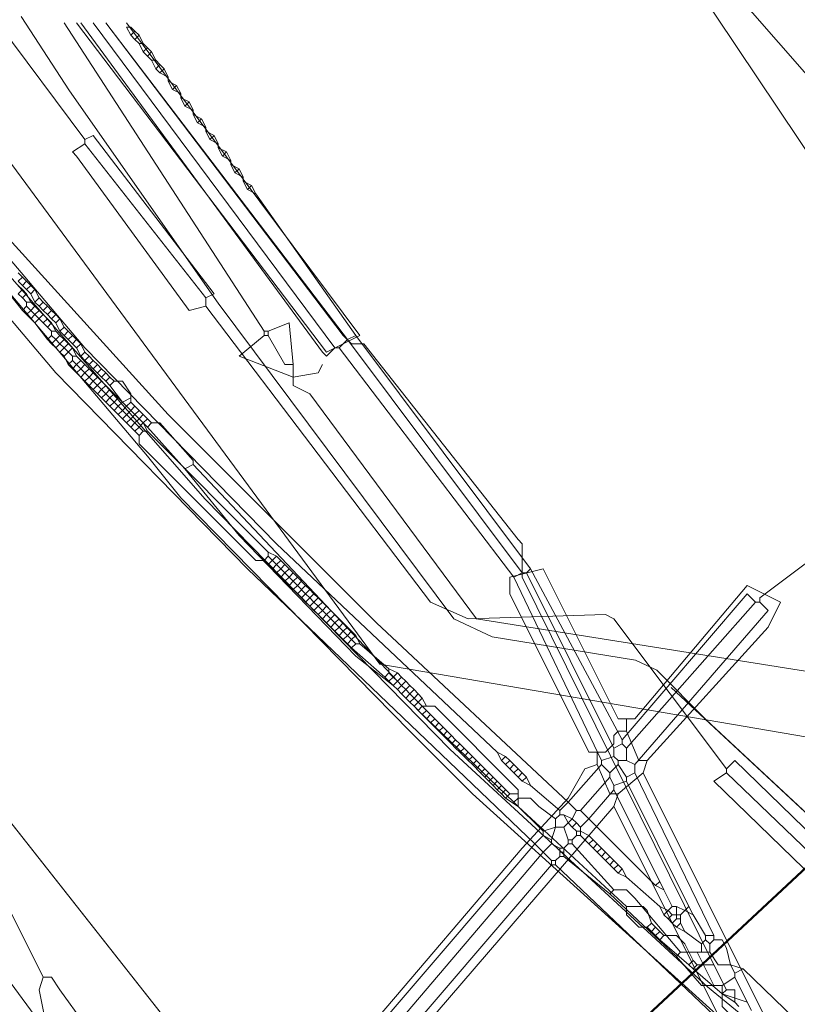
# Model space of a CAD drawing. Header units: metres. Extents: x 92810 to 93633, y 464687 to 465459.
# Tile 182 of 256: x 93176 to 93189, y 465170 to 465187. Entities that reach past the tile are written whole.
import ezdxf
from ezdxf.lldxf.tags import DXFTag

# ---------------------------------------------------------------- set-up
doc = ezdxf.new("R2010")
doc.units = ezdxf.units.M
for name, color, linetype, lineweight, transparency in [('B-OI-KL-DATA_KPN-G', 90, 'SI_B_DATA_KPN', 18, 0.4), ('B-OI-KL-DATA_LIANDER-G', 90, 'SI_B_DATA_LIANDER', 18, 0.4), ('B-OI-KL-DATA_ZIGGO BV-G', 90, 'SI_B_DATA_ZIGGO', 18, 0.4), ('B-OI-KL-ET_HS_LIANDER-G', 10, 'SI_B_ET_HS_LIANDON', 18, 0.4), ('B-OI-KL-ET_LS_LIANDER-G', 190, 'SI_B_ET_LS_LIANDER', 18, 0.4), ('B-OI-KL-GAS_HD_LIANDER-G', 30, 'SI_B_GAS_HD_LIANDER', 18, 0.4), ('B-OI-KL-GAS_LD_LIANDER-G', 30, 'SI_B_GAS_LD_LIANDER', 18, 0.4), ('B-WE-KL-DATA-G', 90, 'KL-DATA-N', 18, 0.4), ('B-WE-KL-WARMTENET-G', 80, 'KL-WARMTENET-N', 18, 0.4), ('B-WE-KL-WATER-G', 170, 'KL-WATER-N', 18, 0.4)]:
    doc.layers.add(name, color=color, linetype=linetype, lineweight=lineweight, transparency=transparency)
doc.styles.get("Standard").update_dxf_attribs({"font": 'isocp.shx'})
tags = doc.linetypes.add('KL-DATA-N', pattern='A,4,-1,[101,NLCS.SHX,S=0.5,R=0,X=0,Y=0],-1,4,-1,["D",Standard,S=1,R=0,X=-0.25,Y=-0.5],-1.5', length=12.5).pattern_tags.tags
tags[18] = DXFTag(74, 10)
tags = doc.linetypes.add('KL-WARMTENET-N', pattern='A,7,-1.5,["WN",Standard,S=1,R=0,X=-0.3,Y=-0.5],-3', length=11.5).pattern_tags.tags
tags[6] = DXFTag(74, 10)
doc.linetypes.add('KL-WATER-N', pattern='A,7,-0.5,[168,NLCS.SHX,S=0.75,R=0,X=0.75,Y=0],-2', length=9.5)
doc.linetypes.add('SI_B_DATA_KPN', pattern='A,5,-2,["KPN",Standard,S=1.5,R=0,X=-0.51,Y=-0.75],-8', length=15)
doc.linetypes.add('SI_B_DATA_LIANDER', pattern='A,5,-2,["LI-DATA",Standard,S=1.5,R=0,X=-0.51,Y=-0.75],-11', length=18)
doc.linetypes.add('SI_B_DATA_ZIGGO', pattern='A,5,-2,["ZIGGO",Standard,S=1.5,R=0,X=-0.51,Y=-0.75],-9', length=16)
doc.linetypes.add('SI_B_ET_HS_LIANDON', pattern='A,5,-2,["LI-HS",Standard,S=1.5,R=0,X=-0.51,Y=-0.75],-10', length=17)
doc.linetypes.add('SI_B_ET_LS_LIANDER', pattern='A,5,-2,["LI-LS",Standard,S=1.5,R=0,X=-0.51,Y=-0.75],-10', length=17)
doc.linetypes.add('SI_B_GAS_HD_LIANDER', pattern='A,5,-2,["LI-G-HD",Standard,S=1.5,R=0,X=-0.51,Y=-0.75],-11', length=18)
doc.linetypes.add('SI_B_GAS_LD_LIANDER', pattern='A,5,-2,["LI-G-LD",Standard,S=1.5,R=0,X=-0.51,Y=-0.75],-11', length=18)

msp = doc.modelspace()

# ---------------------------------------------------------------- linework, layer by layer
at = {"layer": 'B-OI-KL-DATA_KPN-G', "flags": 128}
for points in [[(93177.036, 465184.893), (93175.536, 465186.893), (93175.393, 465186.893)], [(93177.036, 465184.893), (93177.179, 465184.964), (93179.25, 465182.25), (93179.107, 465182.179)], [(93177.036, 465184.893), (93177.036, 465184.821)], [(93177.036, 465184.821), (93176.821, 465184.679), (93176.893, 465184.607), (93178.821, 465181.964), (93179.107, 465182.036)], [(93177.036, 465184.821), (93179.107, 465182.179)], [(93179.107, 465182.179), (93179.107, 465182.036)], [(93179.107, 465182.036), (93182.964, 465176.964), (93183.607, 465176.679), (93185.964, 465176.75), (93186.107, 465176.679), (93188.036, 465174.107)], [(93188.036, 465174.107), (93188.179, 465174.25), (93195.321, 465167.321), (93195.25, 465167.107)], [(93188.036, 465174.107), (93188.036, 465174.036)], [(93188.036, 465174.036), (93187.821, 465173.893), (93194.964, 465166.964), (93195.107, 465167.107)], [(93188.036, 465174.036), (93195.107, 465167.25), (93195.107, 465167.107)], [(93175.679, 465171.821), (93176.321, 465170.536)], [(93176.321, 465170.536), (93176.25, 465170.321), (93176.393, 465169.607), (93176.536, 465169.107), (93176.536, 465166.679), (93176.393, 465165.821), (93179.179, 465163.75)], [(93176.321, 465170.536), (93176.464, 465170.536), (93176.607, 465170.321), (93177.893, 465168.536), (93178.036, 465168.25), (93179.25, 465164.393), (93179.321, 465164.321), (93179.536, 465164.179)]]:
    msp.add_lwpolyline(points, dxfattribs=at)
at = {"layer": 'B-OI-KL-DATA_LIANDER-G'}
msp.add_line((93177.821, 465180.536), (93177.821, 465180.393), dxfattribs=at)
at = {"layer": 'B-OI-KL-DATA_LIANDER-G', "flags": 128}
for points in [[(93188.464, 465169.536), (93188.25, 465169.536), (93188.107, 465169.679), (93183.679, 465173.679), (93182.607, 465174.75), (93178.679, 465178.75), (93178.107, 465179.464), (93171.821, 465186.893), (93171.679, 465186.893)], [(93187.821, 465170.75), (93184.536, 465177.393), (93184.536, 465177.964), (93184.464, 465178.036), (93181.821, 465181.393), (93181.607, 465181.393), (93181.464, 465181.536), (93177.393, 465186.893)], [(93175.893, 465182.607), (93175.964, 465182.536)], [(93175.964, 465182.536), (93175.893, 465182.464)], [(93175.964, 465182.536), (93176.036, 465182.464)], [(93175.893, 465182.464), (93175.964, 465182.393)], [(93176.036, 465182.464), (93175.964, 465182.393)], [(93175.964, 465182.393), (93176.036, 465182.321)], [(93176.036, 465182.464), (93176.107, 465182.393)], [(93176.107, 465182.393), (93176.036, 465182.321)], [(93176.107, 465182.393), (93176.179, 465182.321)], [(93176.036, 465182.321), (93176.107, 465182.25)], [(93176.179, 465182.321), (93176.107, 465182.25)], [(93176.107, 465182.25), (93176.179, 465182.107)], [(93176.179, 465182.321), (93176.25, 465182.179)], [(93176.25, 465182.179), (93176.179, 465182.107)], [(93176.25, 465182.179), (93176.321, 465182.107)], [(93176.179, 465182.107), (93176.25, 465182.036)], [(93176.321, 465182.107), (93176.25, 465182.036)], [(93176.25, 465182.036), (93176.321, 465181.964)], [(93176.321, 465182.107), (93176.393, 465182.036)], [(93176.393, 465182.036), (93176.321, 465181.964)], [(93176.393, 465182.036), (93176.464, 465181.964)], [(93176.321, 465181.964), (93176.393, 465181.893)], [(93176.464, 465181.964), (93176.393, 465181.893)], [(93176.393, 465181.893), (93176.464, 465181.821)], [(93176.464, 465181.964), (93176.536, 465181.893)], [(93176.536, 465181.893), (93176.464, 465181.821)], [(93176.464, 465181.821), (93176.536, 465181.75)], [(93176.536, 465181.893), (93176.607, 465181.821)], [(93176.607, 465181.821), (93176.536, 465181.75)], [(93176.607, 465181.821), (93176.679, 465181.679)], [(93176.536, 465181.75), (93176.607, 465181.607)], [(93176.679, 465181.679), (93176.607, 465181.607)], [(93176.679, 465181.679), (93176.821, 465181.536)], [(93176.607, 465181.607), (93176.679, 465181.536)], [(93176.75, 465181.607), (93176.679, 465181.536)], [(93176.679, 465181.536), (93176.75, 465181.464)], [(93176.821, 465181.536), (93176.75, 465181.464)], [(93176.821, 465181.536), (93176.893, 465181.464)], [(93176.75, 465181.464), (93176.821, 465181.393)], [(93176.893, 465181.464), (93176.821, 465181.393)], [(93176.821, 465181.393), (93176.893, 465181.321)], [(93176.893, 465181.464), (93176.964, 465181.393)], [(93176.964, 465181.393), (93176.893, 465181.321)], [(93176.893, 465181.321), (93176.964, 465181.179)], [(93176.964, 465181.393), (93177.036, 465181.25)], [(93177.036, 465181.25), (93176.964, 465181.179)], [(93176.964, 465181.179), (93177.036, 465181.107)], [(93177.036, 465181.25), (93177.107, 465181.179)], [(93177.107, 465181.179), (93177.036, 465181.107)], [(93177.107, 465181.179), (93177.179, 465181.107)], [(93177.036, 465181.107), (93177.107, 465181.036)], [(93177.179, 465181.107), (93177.107, 465181.036)], [(93177.107, 465181.036), (93177.179, 465180.964)], [(93177.179, 465181.107), (93177.25, 465181.036)], [(93177.25, 465181.036), (93177.179, 465180.964)], [(93177.25, 465181.036), (93177.321, 465180.964)], [(93177.179, 465180.964), (93177.321, 465180.821)], [(93177.321, 465180.964), (93177.25, 465180.893)], [(93177.321, 465180.964), (93177.393, 465180.893)], [(93177.393, 465180.893), (93177.321, 465180.821)], [(93177.321, 465180.821), (93177.393, 465180.75)], [(93177.393, 465180.893), (93177.464, 465180.821)], [(93177.464, 465180.821), (93177.393, 465180.75)], [(93177.464, 465180.821), (93177.536, 465180.75)], [(93177.393, 465180.75), (93177.464, 465180.679)], [(93177.536, 465180.75), (93177.464, 465180.679)], [(93177.464, 465180.679), (93177.679, 465180.393)], [(93177.536, 465180.75), (93177.679, 465180.75), (93177.821, 465180.536)], [(93177.821, 465180.464), (93177.679, 465180.393)], [(93177.679, 465180.393), (93177.821, 465180.25)], [(93177.821, 465180.393), (93177.75, 465180.321)], [(93177.821, 465180.393), (93177.893, 465180.321)], [(93177.893, 465180.321), (93177.821, 465180.25)], [(93177.893, 465180.321), (93177.964, 465180.25)], [(93177.821, 465180.25), (93177.893, 465180.179)], [(93177.964, 465180.25), (93177.893, 465180.179)], [(93177.893, 465180.179), (93177.964, 465180.107)], [(93177.964, 465180.25), (93178.036, 465180.179)], [(93178.036, 465180.179), (93177.964, 465180.107)], [(93178.036, 465180.179), (93178.107, 465180.107)], [(93177.964, 465180.107), (93178.036, 465180.036)], [(93178.107, 465180.107), (93178.036, 465180.036)], [(93178.036, 465180.036), (93178.107, 465179.964)], [(93178.107, 465180.107), (93178.179, 465180.036)], [(93178.179, 465180.036), (93178.107, 465179.964)], [(93178.107, 465179.964), (93178.75, 465179.25)], [(93178.179, 465180.036), (93178.321, 465180.036), (93178.893, 465179.393), (93178.893, 465179.321)], [(93178.893, 465179.321), (93178.75, 465179.25)], [(93178.893, 465179.321), (93182.393, 465175.607)], [(93178.75, 465179.25), (93179.679, 465178.107), (93181.679, 465176.036), (93182.321, 465175.536)], [(93182.393, 465175.607), (93182.321, 465175.536)], [(93182.393, 465175.607), (93182.464, 465175.536)], [(93182.321, 465175.536), (93182.393, 465175.464)], [(93182.464, 465175.536), (93182.393, 465175.464)], [(93182.393, 465175.464), (93182.464, 465175.393)], [(93182.464, 465175.536), (93182.536, 465175.464)], [(93182.536, 465175.464), (93182.464, 465175.393)], [(93182.536, 465175.464), (93182.607, 465175.393)], [(93182.464, 465175.393), (93182.536, 465175.321)], [(93182.607, 465175.393), (93182.536, 465175.321)], [(93182.536, 465175.321), (93182.607, 465175.25)], [(93182.607, 465175.393), (93182.679, 465175.321)], [(93182.679, 465175.321), (93182.607, 465175.25)], [(93182.607, 465175.25), (93182.679, 465175.179)], [(93182.679, 465175.321), (93182.821, 465175.179)], [(93182.75, 465175.25), (93182.679, 465175.179)], [(93182.679, 465175.179), (93182.821, 465175.036)], [(93182.821, 465175.179), (93182.75, 465175.107)], [(93182.821, 465175.179), (93182.893, 465175.107)], [(93182.893, 465175.107), (93182.821, 465175.036)], [(93182.893, 465175.107), (93182.964, 465175.036)], [(93182.821, 465175.036), (93182.893, 465174.964)], [(93182.964, 465175.036), (93182.893, 465174.964)], [(93182.893, 465174.964), (93182.964, 465174.893)], [(93182.964, 465175.036), (93183.036, 465174.964)], [(93183.036, 465174.964), (93182.964, 465174.893)], [(93183.036, 465174.964), (93183.107, 465174.893)], [(93182.964, 465174.893), (93183.036, 465174.821)], [(93183.107, 465174.893), (93183.036, 465174.821)], [(93183.036, 465174.821), (93183.107, 465174.75)], [(93183.107, 465174.893), (93183.179, 465174.821)], [(93183.179, 465174.821), (93183.107, 465174.75)], [(93183.107, 465174.75), (93183.179, 465174.679)], [(93183.179, 465174.821), (93183.321, 465174.679)], [(93183.25, 465174.75), (93183.179, 465174.679)], [(93183.179, 465174.679), (93183.321, 465174.536)], [(93183.321, 465174.679), (93183.25, 465174.607)], [(93183.321, 465174.679), (93183.393, 465174.607)], [(93183.393, 465174.607), (93183.321, 465174.536)], [(93183.393, 465174.607), (93183.464, 465174.536)], [(93183.321, 465174.536), (93183.393, 465174.464)], [(93183.464, 465174.536), (93183.393, 465174.464)], [(93183.393, 465174.464), (93183.464, 465174.393)], [(93183.464, 465174.536), (93183.536, 465174.464)], [(93183.536, 465174.464), (93183.464, 465174.393)], [(93183.536, 465174.464), (93183.607, 465174.393)], [(93183.464, 465174.393), (93183.536, 465174.321)], [(93183.607, 465174.393), (93183.536, 465174.321)], [(93183.536, 465174.321), (93183.607, 465174.25)], [(93183.607, 465174.393), (93183.679, 465174.321)], [(93183.679, 465174.321), (93183.607, 465174.25)], [(93183.607, 465174.25), (93183.679, 465174.179)], [(93183.679, 465174.321), (93183.821, 465174.179)], [(93183.75, 465174.25), (93183.679, 465174.179)], [(93183.679, 465174.179), (93183.821, 465174.036)], [(93183.821, 465174.179), (93183.75, 465174.107)], [(93183.821, 465174.179), (93183.893, 465174.107)], [(93183.893, 465174.107), (93183.821, 465174.036)], [(93183.893, 465174.107), (93183.964, 465174.036)], [(93183.821, 465174.036), (93183.893, 465173.964)], [(93183.964, 465174.036), (93183.893, 465173.964)], [(93183.893, 465173.964), (93183.964, 465173.893)], [(93183.964, 465174.036), (93184.036, 465173.964)], [(93184.036, 465173.964), (93183.964, 465173.893)], [(93183.964, 465173.893), (93184.036, 465173.821)], [(93184.036, 465173.964), (93184.107, 465173.893)], [(93184.107, 465173.893), (93184.036, 465173.821)], [(93184.107, 465173.893), (93184.179, 465173.821)], [(93184.036, 465173.821), (93184.107, 465173.75)], [(93184.179, 465173.821), (93184.107, 465173.75)], [(93184.107, 465173.75), (93184.179, 465173.679)], [(93184.179, 465173.821), (93184.321, 465173.679)], [(93184.25, 465173.75), (93184.179, 465173.679)], [(93184.179, 465173.679), (93184.25, 465173.607)], [(93184.321, 465173.679), (93184.25, 465173.607)], [(93184.25, 465173.607), (93184.464, 465173.464)], [(93184.321, 465173.679), (93184.464, 465173.679), (93184.464, 465173.464)], [(93184.464, 465173.464), (93186.321, 465171.75)], [(93186.321, 465171.75), (93186.607, 465171.75), (93186.679, 465171.679), (93186.75, 465171.464)], [(93186.321, 465171.75), (93186.321, 465171.607), (93186.536, 465171.393), (93186.679, 465171.393)], [(93186.75, 465171.464), (93186.679, 465171.393)], [(93186.679, 465171.393), (93186.821, 465171.25)], [(93186.75, 465171.464), (93186.821, 465171.393)], [(93186.821, 465171.393), (93186.75, 465171.321)], [(93186.821, 465171.393), (93186.893, 465171.321)], [(93186.893, 465171.321), (93186.821, 465171.25)], [(93186.821, 465171.25), (93186.893, 465171.179)], [(93186.893, 465171.321), (93186.964, 465171.25)], [(93186.964, 465171.25), (93186.893, 465171.179)], [(93186.964, 465171.25), (93187.179, 465171.25), (93187.321, 465171.107), (93187.464, 465170.821)], [(93186.893, 465171.179), (93187.393, 465170.75)], [(93187.464, 465170.821), (93187.393, 465170.75)], [(93187.393, 465170.75), (93187.464, 465170.679)], [(93187.464, 465170.821), (93187.536, 465170.75)], [(93187.536, 465170.75), (93187.464, 465170.679)], [(93187.536, 465170.75), (93187.821, 465170.75)], [(93187.821, 465170.75), (93188.036, 465170.321)], [(93187.464, 465170.679), (93187.964, 465170.25)], [(93188.036, 465170.321), (93187.964, 465170.25)], [(93187.964, 465170.25), (93188.179, 465170.107)], [(93188.036, 465170.321), (93188.179, 465170.321), (93188.179, 465170.107)], [(93188.179, 465170.107), (93188.25, 465170.036)]]:
    msp.add_lwpolyline(points, dxfattribs=at)
at = {"layer": 'B-OI-KL-DATA_ZIGGO BV-G', "flags": 128}
for points in [[(93187.523, 465160.393), (93180.212, 465167.543), (93160.276, 465192.844)], [(93163.192, 465189.143), (93180.212, 465167.543), (93186.352, 465161.538)], [(93187.687, 465174.945), (93182.095, 465175.901), (93173.906, 465187)], [(93187.687, 465174.945), (93186.84, 465175.8), (93186.478, 465175.97), (93184.02, 465176.37), (93183.36, 465176.68), (93179.32, 465182.09), (93176.77, 465185.73), (93175.942, 465187)], [(93194.71, 465168.41), (93187.09, 465175.5)], [(93194.949, 465170.608), (93192.03, 465174.202), (93187.687, 465174.945)], [(93194.476, 465168.627), (93187.687, 465174.945)]]:
    msp.add_lwpolyline(points, dxfattribs=at)
at = {"layer": 'B-OI-KL-ET_HS_LIANDER-G'}
for p, q in [((93176.321, 465181.893), (93176.179, 465181.75)), ((93176.821, 465181.321), (93176.679, 465181.179)), ((93177.321, 465180.75), (93177.179, 465180.607)), ((93177.821, 465180.25), (93177.679, 465180.107)), ((93180.321, 465177.75), (93180.179, 465177.607)), ((93180.821, 465177.25), (93180.679, 465177.107)), ((93181.321, 465176.75), (93181.179, 465176.607)), ((93182.821, 465175.321), (93182.679, 465175.179)), ((93185.536, 465173.107), (93185.536, 465172.964)), ((93185.179, 465172.75), (93185.179, 465172.607)), ((93185.25, 465172.75), (93185.25, 465172.607)), ((93187.179, 465171.75), (93187.179, 465171.536)), ((93187.25, 465171.607), (93187.25, 465171.464))]:
    msp.add_line(p, q, dxfattribs=at)
at = {"layer": 'B-OI-KL-ET_HS_LIANDER-G', "flags": 128}
for points in [[(93184.75, 465172.821), (93179.821, 465177.536), (93176.536, 465180.893), (93171.464, 465186.893)], [(93184.107, 465174.393), (93180.321, 465177.964), (93177.036, 465181.321), (93172.321, 465186.893)], [(93185.321, 465173.536), (93182.036, 465176.607), (93178.464, 465180.179), (93175.679, 465183.25), (93174.393, 465184.821), (93172.679, 465186.893)], [(93181.321, 465181.321), (93181.179, 465181.179), (93181.107, 465181.25), (93176.964, 465186.893)], [(93181.321, 465181.321), (93177.179, 465186.893)], [(93181.536, 465181.464), (93177.393, 465186.893)], [(93177.821, 465186.679), (93177.75, 465186.821), (93177.821, 465186.821), (93177.893, 465186.75)], [(93177.893, 465186.75), (93177.821, 465186.679)], [(93177.893, 465186.75), (93177.964, 465186.679)], [(93177.821, 465186.679), (93177.893, 465186.607)], [(93177.964, 465186.679), (93177.893, 465186.607)], [(93177.893, 465186.607), (93177.964, 465186.536)], [(93177.964, 465186.679), (93178.036, 465186.536)], [(93177.964, 465186.536), (93178.036, 465186.536)], [(93177.964, 465186.536), (93178.036, 465186.393)], [(93178.036, 465186.536), (93178.107, 465186.464)], [(93178.107, 465186.464), (93178.036, 465186.393)], [(93178.036, 465186.393), (93178.107, 465186.321)], [(93178.107, 465186.464), (93178.179, 465186.393)], [(93178.179, 465186.393), (93178.107, 465186.321)], [(93178.179, 465186.393), (93178.25, 465186.25)], [(93178.107, 465186.321), (93178.179, 465186.25)], [(93178.179, 465186.25), (93178.25, 465186.25)], [(93178.179, 465186.25), (93178.25, 465186.107)], [(93178.25, 465186.25), (93178.321, 465186.179)], [(93178.321, 465186.179), (93178.25, 465186.107)], [(93178.25, 465186.107), (93178.321, 465186.036)], [(93178.321, 465186.179), (93178.393, 465186.107)], [(93178.393, 465186.107), (93178.321, 465186.036)], [(93178.393, 465186.107), (93178.464, 465185.964)], [(93178.321, 465186.036), (93178.464, 465185.964)], [(93178.464, 465185.964), (93178.464, 465185.893)], [(93178.464, 465185.893), (93178.607, 465185.821)], [(93178.464, 465185.893), (93178.536, 465185.75)], [(93178.607, 465185.821), (93178.536, 465185.75)], [(93178.536, 465185.75), (93178.679, 465185.679)], [(93178.607, 465185.821), (93178.679, 465185.679)], [(93178.679, 465185.679), (93178.679, 465185.607)], [(93178.679, 465185.607), (93178.821, 465185.536)], [(93178.679, 465185.607), (93178.75, 465185.464)], [(93178.821, 465185.536), (93178.75, 465185.464)], [(93178.821, 465185.536), (93178.893, 465185.393)], [(93178.75, 465185.464), (93178.893, 465185.393)], [(93178.893, 465185.393), (93178.893, 465185.321)], [(93178.893, 465185.321), (93179.036, 465185.25)], [(93178.893, 465185.321), (93178.964, 465185.179)], [(93179.036, 465185.25), (93178.964, 465185.179)], [(93179.036, 465185.25), (93179.107, 465185.107)], [(93178.964, 465185.179), (93179.107, 465185.107)], [(93179.107, 465185.107), (93179.107, 465185.036)], [(93179.107, 465185.036), (93179.25, 465184.964)], [(93179.107, 465185.036), (93179.179, 465184.893)], [(93179.25, 465184.964), (93179.179, 465184.893)], [(93179.179, 465184.893), (93179.321, 465184.821)], [(93179.25, 465184.964), (93179.321, 465184.821)], [(93179.321, 465184.821), (93179.321, 465184.75)], [(93179.321, 465184.75), (93179.464, 465184.679)], [(93179.321, 465184.75), (93179.393, 465184.607)], [(93179.464, 465184.679), (93179.393, 465184.607)], [(93179.393, 465184.607), (93179.536, 465184.536)], [(93179.464, 465184.679), (93179.536, 465184.536)], [(93179.536, 465184.536), (93179.536, 465184.464)], [(93179.536, 465184.464), (93179.679, 465184.393)], [(93179.536, 465184.464), (93179.607, 465184.321)], [(93179.679, 465184.393), (93179.607, 465184.321)], [(93179.679, 465184.393), (93179.75, 465184.25)], [(93179.607, 465184.321), (93179.75, 465184.25)], [(93179.75, 465184.25), (93179.75, 465184.179)], [(93199.179, 465184.321), (93189.75, 465177.893), (93188.607, 465177.036), (93188.607, 465176.964)], [(93179.75, 465184.179), (93179.893, 465184.107)], [(93179.75, 465184.179), (93179.821, 465184.036)], [(93179.893, 465184.107), (93179.821, 465184.036)], [(93179.821, 465184.036), (93179.964, 465183.964)], [(93179.893, 465184.107), (93179.964, 465183.964)], [(93179.964, 465183.964), (93181.679, 465181.536)], [(93175.893, 465182.393), (93175.964, 465182.321)], [(93175.679, 465182.321), (93175.964, 465181.964)], [(93175.964, 465182.321), (93175.893, 465182.25)], [(93175.893, 465182.25), (93175.964, 465182.179)], [(93175.964, 465182.321), (93176.036, 465182.25)], [(93176.036, 465182.25), (93175.964, 465182.179)], [(93175.964, 465182.179), (93176.036, 465182.107)], [(93176.036, 465182.25), (93176.107, 465182.107)], [(93176.036, 465182.036), (93175.964, 465181.964)], [(93176.036, 465182.107), (93176.107, 465182.107)], [(93176.036, 465182.107), (93176.036, 465182.036)], [(93176.036, 465182.036), (93176.107, 465181.964)], [(93176.107, 465182.107), (93176.179, 465182.036)], [(93176.179, 465182.036), (93176.107, 465181.964)], [(93176.179, 465182.036), (93176.25, 465181.964)], [(93175.964, 465181.964), (93176.036, 465181.893)], [(93176.107, 465181.964), (93176.036, 465181.893)], [(93176.036, 465181.893), (93176.107, 465181.821)], [(93176.107, 465181.964), (93176.179, 465181.893)], [(93176.179, 465181.893), (93176.107, 465181.821)], [(93176.107, 465181.821), (93176.179, 465181.75)], [(93176.25, 465181.964), (93176.179, 465181.893)], [(93176.179, 465181.893), (93176.321, 465181.75)], [(93176.25, 465181.964), (93176.321, 465181.893)], [(93176.321, 465181.893), (93176.393, 465181.821)], [(93176.393, 465181.821), (93176.321, 465181.75)], [(93176.393, 465181.821), (93176.464, 465181.75)], [(93176.179, 465181.75), (93176.393, 465181.464)], [(93176.321, 465181.75), (93176.393, 465181.679)], [(93176.464, 465181.75), (93176.393, 465181.679)], [(93176.393, 465181.679), (93176.464, 465181.607)], [(93176.464, 465181.75), (93176.536, 465181.607)], [(93176.464, 465181.536), (93176.393, 465181.464)], [(93176.464, 465181.607), (93176.536, 465181.607)], [(93176.464, 465181.607), (93176.464, 465181.536)], [(93176.464, 465181.536), (93176.536, 465181.464)], [(93176.536, 465181.607), (93176.607, 465181.536)], [(93176.607, 465181.536), (93176.536, 465181.464)], [(93176.607, 465181.536), (93176.679, 465181.464)], [(93181.679, 465181.536), (93181.536, 465181.464)], [(93181.679, 465181.536), (93184.679, 465177.536)], [(93176.393, 465181.464), (93176.464, 465181.393)], [(93176.536, 465181.464), (93176.464, 465181.393)], [(93176.464, 465181.393), (93176.536, 465181.321)], [(93176.536, 465181.464), (93176.607, 465181.393)], [(93176.607, 465181.393), (93176.536, 465181.321)], [(93176.536, 465181.321), (93176.607, 465181.25)], [(93176.679, 465181.464), (93176.607, 465181.393)], [(93176.607, 465181.393), (93176.679, 465181.321)], [(93176.679, 465181.321), (93176.607, 465181.25)], [(93176.679, 465181.464), (93176.821, 465181.321)], [(93176.75, 465181.393), (93176.679, 465181.321)], [(93176.679, 465181.321), (93176.821, 465181.179)], [(93176.821, 465181.321), (93176.893, 465181.179)], [(93181.321, 465181.321), (93181.393, 465181.321)], [(93181.536, 465181.464), (93181.393, 465181.321)], [(93181.393, 465181.321), (93184.393, 465177.393)], [(93181.536, 465181.464), (93184.536, 465177.464)], [(93176.607, 465181.25), (93176.679, 465181.179)], [(93176.679, 465181.179), (93176.75, 465181.036)], [(93176.821, 465181.179), (93176.893, 465181.179)], [(93176.821, 465181.179), (93176.821, 465181.107)], [(93176.893, 465181.179), (93176.964, 465181.107)], [(93176.821, 465181.107), (93176.75, 465181.036)], [(93176.75, 465181.036), (93176.821, 465180.964)], [(93176.821, 465181.107), (93176.893, 465181.036)], [(93176.893, 465181.036), (93176.821, 465180.964)], [(93176.964, 465181.107), (93176.893, 465181.036)], [(93176.893, 465181.036), (93176.964, 465180.964)], [(93176.964, 465181.107), (93177.036, 465181.036)], [(93177.036, 465181.036), (93176.964, 465180.964)], [(93177.036, 465181.036), (93177.107, 465180.964)], [(93176.821, 465180.964), (93176.893, 465180.893)], [(93176.964, 465180.964), (93176.893, 465180.893)], [(93176.893, 465180.893), (93176.964, 465180.821)], [(93176.964, 465180.964), (93177.036, 465180.893)], [(93177.036, 465180.893), (93176.964, 465180.821)], [(93176.964, 465180.821), (93177.036, 465180.75)], [(93177.107, 465180.964), (93177.036, 465180.893)], [(93177.036, 465180.893), (93177.107, 465180.821)], [(93177.107, 465180.821), (93177.036, 465180.75)], [(93177.107, 465180.964), (93177.179, 465180.893)], [(93177.179, 465180.893), (93177.107, 465180.821)], [(93177.107, 465180.821), (93177.179, 465180.75)], [(93177.179, 465180.893), (93177.321, 465180.75)], [(93177.25, 465180.821), (93177.179, 465180.75)], [(93177.036, 465180.75), (93177.107, 465180.679)], [(93177.179, 465180.75), (93177.107, 465180.679)], [(93177.107, 465180.679), (93177.179, 465180.607)], [(93177.179, 465180.75), (93177.321, 465180.607)], [(93177.321, 465180.75), (93177.393, 465180.679)], [(93177.393, 465180.679), (93177.321, 465180.607)], [(93177.393, 465180.679), (93177.464, 465180.607)], [(93177.179, 465180.607), (93177.25, 465180.536)], [(93177.321, 465180.607), (93177.25, 465180.536)], [(93177.25, 465180.536), (93177.321, 465180.464)], [(93177.321, 465180.607), (93177.393, 465180.536)], [(93177.393, 465180.536), (93177.321, 465180.464)], [(93177.464, 465180.607), (93177.393, 465180.536)], [(93177.393, 465180.536), (93177.464, 465180.464)], [(93177.464, 465180.607), (93177.536, 465180.536)], [(93177.536, 465180.536), (93177.464, 465180.464)], [(93177.536, 465180.536), (93177.607, 465180.464)], [(93177.321, 465180.464), (93177.393, 465180.393)], [(93177.464, 465180.464), (93177.393, 465180.393)], [(93177.393, 465180.393), (93177.464, 465180.321)], [(93177.464, 465180.464), (93177.536, 465180.393)], [(93177.536, 465180.393), (93177.464, 465180.321)], [(93177.464, 465180.321), (93177.536, 465180.25)], [(93177.607, 465180.464), (93177.536, 465180.393)], [(93177.536, 465180.393), (93177.607, 465180.321)], [(93177.607, 465180.321), (93177.536, 465180.25)], [(93177.607, 465180.464), (93177.679, 465180.393)], [(93177.679, 465180.393), (93177.607, 465180.321)], [(93177.607, 465180.321), (93177.679, 465180.25)], [(93177.679, 465180.393), (93177.821, 465180.25)], [(93177.75, 465180.321), (93177.679, 465180.25)], [(93177.536, 465180.25), (93177.607, 465180.179)], [(93177.679, 465180.25), (93177.607, 465180.179)], [(93177.607, 465180.179), (93177.679, 465180.107)], [(93177.679, 465180.25), (93177.821, 465180.107)], [(93177.821, 465180.25), (93177.893, 465180.179)], [(93177.893, 465180.179), (93177.821, 465180.107)], [(93177.893, 465180.179), (93177.964, 465180.107)], [(93177.679, 465180.107), (93177.75, 465180.036)], [(93177.821, 465180.107), (93177.75, 465180.036)], [(93177.75, 465180.036), (93177.821, 465179.964)], [(93177.821, 465180.107), (93177.893, 465180.036)], [(93177.893, 465180.036), (93177.821, 465179.964)], [(93177.821, 465179.964), (93177.893, 465179.893)], [(93177.964, 465180.107), (93177.893, 465180.036)], [(93177.893, 465180.036), (93177.964, 465179.964)], [(93177.964, 465179.964), (93177.893, 465179.893)], [(93177.964, 465180.107), (93178.036, 465180.036)], [(93178.036, 465180.036), (93177.964, 465179.964)], [(93177.964, 465179.964), (93178.036, 465179.893)], [(93178.036, 465180.036), (93178.107, 465179.893)], [(93177.893, 465179.893), (93177.964, 465179.821)], [(93178.036, 465179.893), (93177.964, 465179.821)], [(93177.964, 465179.821), (93177.964, 465179.679), (93179.964, 465177.679), (93180.107, 465177.679)], [(93178.036, 465179.893), (93178.107, 465179.893)], [(93178.107, 465179.893), (93180.179, 465177.821)], [(93180.179, 465177.821), (93180.321, 465177.75)], [(93180.179, 465177.821), (93180.179, 465177.75)], [(93180.179, 465177.75), (93180.107, 465177.679)], [(93180.107, 465177.679), (93180.179, 465177.607)], [(93180.179, 465177.75), (93180.321, 465177.607)], [(93180.179, 465177.607), (93180.25, 465177.536)], [(93180.321, 465177.607), (93180.25, 465177.536)], [(93180.321, 465177.75), (93180.393, 465177.679)], [(93180.393, 465177.679), (93180.321, 465177.607)], [(93180.321, 465177.607), (93180.393, 465177.536)], [(93180.393, 465177.679), (93180.464, 465177.607)], [(93180.464, 465177.607), (93180.393, 465177.536)], [(93180.464, 465177.607), (93180.536, 465177.536)], [(93180.25, 465177.536), (93180.321, 465177.464)], [(93180.393, 465177.536), (93180.321, 465177.464)], [(93180.321, 465177.464), (93180.393, 465177.393)], [(93180.393, 465177.536), (93180.464, 465177.464)], [(93180.464, 465177.464), (93180.393, 465177.393)], [(93180.536, 465177.536), (93180.464, 465177.464)], [(93180.464, 465177.464), (93180.536, 465177.393)], [(93180.536, 465177.536), (93180.607, 465177.464)], [(93180.607, 465177.464), (93180.536, 465177.393)], [(93180.607, 465177.464), (93180.679, 465177.393)], [(93184.536, 465177.464), (93184.393, 465177.393)], [(93184.536, 465177.464), (93184.607, 465177.464)], [(93184.679, 465177.536), (93184.607, 465177.464)], [(93184.607, 465177.464), (93186.107, 465174.464)], [(93184.679, 465177.536), (93186.25, 465174.607)], [(93180.393, 465177.393), (93180.464, 465177.321)], [(93180.536, 465177.393), (93180.464, 465177.321)], [(93180.464, 465177.321), (93180.536, 465177.25)], [(93180.536, 465177.393), (93180.607, 465177.321)], [(93180.607, 465177.321), (93180.536, 465177.25)], [(93180.679, 465177.393), (93180.607, 465177.321)], [(93180.607, 465177.321), (93180.679, 465177.25)], [(93180.679, 465177.393), (93180.821, 465177.25)], [(93180.75, 465177.321), (93180.679, 465177.25)], [(93184.393, 465177.393), (93185.893, 465174.25)], [(93180.536, 465177.25), (93180.607, 465177.179)], [(93180.679, 465177.25), (93180.607, 465177.179)], [(93180.607, 465177.179), (93180.679, 465177.107)], [(93180.679, 465177.25), (93180.821, 465177.107)], [(93180.679, 465177.107), (93180.75, 465177.036)], [(93180.821, 465177.107), (93180.75, 465177.036)], [(93180.821, 465177.25), (93180.893, 465177.179)], [(93180.893, 465177.179), (93180.821, 465177.107)], [(93180.821, 465177.107), (93180.893, 465177.036)], [(93180.893, 465177.179), (93180.964, 465177.107)], [(93180.964, 465177.107), (93180.893, 465177.036)], [(93180.964, 465177.107), (93181.036, 465177.036)], [(93188.536, 465176.964), (93188.393, 465177.107), (93186.25, 465174.607)], [(93180.75, 465177.036), (93180.821, 465176.964)], [(93180.893, 465177.036), (93180.821, 465176.964)], [(93180.821, 465176.964), (93180.893, 465176.893)], [(93180.893, 465177.036), (93180.964, 465176.964)], [(93180.964, 465176.964), (93180.893, 465176.893)], [(93181.036, 465177.036), (93180.964, 465176.964)], [(93180.964, 465176.964), (93181.036, 465176.893)], [(93181.036, 465177.036), (93181.107, 465176.964)], [(93181.107, 465176.964), (93181.036, 465176.893)], [(93181.107, 465176.964), (93181.179, 465176.893)], [(93188.536, 465176.964), (93186.321, 465174.464)], [(93188.607, 465176.964), (93188.75, 465176.821), (93186.464, 465174.179)], [(93188.536, 465176.964), (93188.607, 465176.964)], [(93180.893, 465176.893), (93180.964, 465176.821)], [(93181.036, 465176.893), (93180.964, 465176.821)], [(93180.964, 465176.821), (93181.036, 465176.75)], [(93181.036, 465176.893), (93181.107, 465176.821)], [(93181.107, 465176.821), (93181.036, 465176.75)], [(93181.179, 465176.893), (93181.107, 465176.821)], [(93181.107, 465176.821), (93181.179, 465176.75)], [(93181.179, 465176.893), (93181.321, 465176.75)], [(93181.25, 465176.821), (93181.179, 465176.75)], [(93181.036, 465176.75), (93181.107, 465176.679)], [(93181.179, 465176.75), (93181.107, 465176.679)], [(93181.107, 465176.679), (93181.179, 465176.607)], [(93181.179, 465176.75), (93181.321, 465176.607)], [(93181.179, 465176.607), (93181.25, 465176.536)], [(93181.321, 465176.607), (93181.25, 465176.536)], [(93181.321, 465176.75), (93181.393, 465176.679)], [(93181.393, 465176.679), (93181.321, 465176.607)], [(93181.321, 465176.607), (93181.393, 465176.536)], [(93181.393, 465176.679), (93181.464, 465176.607)], [(93181.464, 465176.607), (93181.393, 465176.536)], [(93181.464, 465176.607), (93181.536, 465176.536)], [(93181.25, 465176.536), (93181.321, 465176.464)], [(93181.393, 465176.536), (93181.321, 465176.464)], [(93181.321, 465176.464), (93181.393, 465176.393)], [(93181.393, 465176.536), (93181.464, 465176.464)], [(93181.464, 465176.464), (93181.393, 465176.393)], [(93181.536, 465176.536), (93181.464, 465176.464)], [(93181.464, 465176.464), (93181.536, 465176.393)], [(93181.536, 465176.536), (93181.607, 465176.464)], [(93181.607, 465176.464), (93181.536, 465176.393)], [(93181.607, 465176.464), (93181.679, 465176.393)], [(93181.393, 465176.393), (93181.464, 465176.321)], [(93181.536, 465176.393), (93181.464, 465176.321)], [(93181.464, 465176.321), (93181.536, 465176.25)], [(93181.536, 465176.393), (93181.607, 465176.321)], [(93181.607, 465176.321), (93181.536, 465176.25)], [(93181.536, 465176.25), (93181.607, 465176.179)], [(93181.679, 465176.393), (93181.607, 465176.321)], [(93181.607, 465176.321), (93181.679, 465176.25)], [(93181.679, 465176.25), (93181.607, 465176.179)], [(93181.679, 465176.393), (93181.75, 465176.25)], [(93181.679, 465176.25), (93181.75, 465176.25)], [(93181.75, 465176.25), (93182.25, 465175.821)], [(93181.607, 465176.179), (93182.179, 465175.679)], [(93182.25, 465175.75), (93182.179, 465175.679)], [(93182.25, 465175.821), (93182.393, 465175.75)], [(93182.25, 465175.821), (93182.25, 465175.75)], [(93182.25, 465175.75), (93182.321, 465175.679)], [(93182.393, 465175.75), (93182.321, 465175.679)], [(93182.393, 465175.75), (93182.464, 465175.679)], [(93182.179, 465175.679), (93182.321, 465175.536)], [(93182.321, 465175.679), (93182.25, 465175.607)], [(93182.321, 465175.679), (93182.393, 465175.607)], [(93182.393, 465175.607), (93182.321, 465175.536)], [(93182.464, 465175.679), (93182.393, 465175.607)], [(93182.393, 465175.607), (93182.464, 465175.536)], [(93182.464, 465175.679), (93182.536, 465175.607)], [(93182.536, 465175.607), (93182.464, 465175.536)], [(93182.536, 465175.607), (93182.607, 465175.536)], [(93182.321, 465175.536), (93182.393, 465175.464)], [(93182.464, 465175.536), (93182.393, 465175.464)], [(93182.393, 465175.464), (93182.464, 465175.393)], [(93182.464, 465175.536), (93182.536, 465175.464)], [(93182.536, 465175.464), (93182.464, 465175.393)], [(93182.607, 465175.536), (93182.536, 465175.464)], [(93182.536, 465175.464), (93182.607, 465175.393)], [(93182.607, 465175.536), (93182.679, 465175.464)], [(93182.679, 465175.464), (93182.607, 465175.393)], [(93182.679, 465175.464), (93182.821, 465175.321)], [(93182.464, 465175.393), (93182.536, 465175.321)], [(93182.607, 465175.393), (93182.536, 465175.321)], [(93182.536, 465175.321), (93182.607, 465175.25)], [(93182.607, 465175.393), (93182.679, 465175.321)], [(93182.679, 465175.321), (93182.607, 465175.25)], [(93182.607, 465175.25), (93182.679, 465175.179)], [(93182.75, 465175.393), (93182.679, 465175.321)], [(93182.679, 465175.321), (93182.821, 465175.179)], [(93182.821, 465175.321), (93182.893, 465175.179)], [(93182.679, 465175.179), (93182.75, 465175.107)], [(93182.821, 465175.179), (93182.75, 465175.107)], [(93182.75, 465175.107), (93184.393, 465173.536)], [(93182.821, 465175.179), (93183.036, 465175.179)], [(93183.036, 465175.179), (93184.464, 465173.75), (93184.464, 465173.607)], [(93186.25, 465174.607), (93186.25, 465174.536)], [(93186.25, 465174.536), (93186.107, 465174.464)], [(93186.107, 465174.464), (93186.107, 465174.321)], [(93186.25, 465174.536), (93186.321, 465174.464)], [(93186.321, 465174.464), (93186.321, 465174.25)], [(93184.107, 465174.393), (93184.25, 465174.321)], [(93184.107, 465174.393), (93184.179, 465174.25)], [(93184.25, 465174.321), (93184.179, 465174.25)], [(93184.179, 465174.25), (93184.321, 465174.107)], [(93184.25, 465174.321), (93184.321, 465174.25)], [(93184.321, 465174.25), (93184.25, 465174.179)], [(93184.321, 465174.25), (93184.393, 465174.179)], [(93186.107, 465174.321), (93185.893, 465174.25)], [(93185.893, 465174.25), (93185.893, 465174.179)], [(93186.107, 465174.321), (93186.179, 465174.25)], [(93186.179, 465174.25), (93186.321, 465174.25)], [(93186.179, 465174.25), (93186.179, 465174.179)], [(93186.321, 465174.25), (93186.464, 465174.179)], [(93184.393, 465174.179), (93184.321, 465174.107)], [(93184.321, 465174.107), (93184.393, 465174.036)], [(93184.393, 465174.179), (93184.464, 465174.107)], [(93184.464, 465174.107), (93184.393, 465174.036)], [(93184.464, 465174.107), (93184.536, 465174.036)], [(93185.893, 465174.179), (93185.321, 465173.536)], [(93185.893, 465174.179), (93186.036, 465174.036)], [(93186.179, 465174.179), (93186.036, 465174.036)], [(93186.179, 465174.179), (93186.321, 465173.964)], [(93186.464, 465174.179), (93186.464, 465174.036)], [(93184.393, 465174.036), (93184.464, 465173.964)], [(93184.536, 465174.036), (93184.464, 465173.964)], [(93184.464, 465173.964), (93184.536, 465173.893)], [(93184.536, 465174.036), (93184.607, 465173.964)], [(93184.607, 465173.964), (93184.536, 465173.893)], [(93184.536, 465173.893), (93184.679, 465173.821)], [(93184.607, 465173.964), (93184.679, 465173.821)], [(93186.036, 465173.964), (93185.536, 465173.393)], [(93186.036, 465174.036), (93186.036, 465173.964)], [(93186.036, 465173.964), (93186.107, 465173.821)], [(93186.321, 465173.893), (93186.107, 465173.821)], [(93186.464, 465174.036), (93186.321, 465173.964)], [(93186.321, 465173.964), (93186.321, 465173.893)], [(93186.321, 465173.893), (93187.393, 465171.75)], [(93186.464, 465174.036), (93187.821, 465171.25)], [(93184.679, 465173.821), (93185.179, 465173.393)], [(93186.107, 465173.75), (93185.679, 465173.25)], [(93186.107, 465173.821), (93186.107, 465173.75)], [(93186.107, 465173.75), (93186.893, 465172.179)], [(93184.464, 465173.607), (93184.393, 465173.536)], [(93184.464, 465173.607), (93184.679, 465173.607), (93184.821, 465173.464), (93185.107, 465173.25)], [(93184.393, 465173.536), (93184.893, 465173.036)], [(93185.321, 465173.536), (93185.179, 465173.393)], [(93185.179, 465173.393), (93185.179, 465173.321)], [(93185.321, 465173.536), (93185.464, 465173.393)], [(93185.464, 465173.393), (93185.393, 465173.25)], [(93185.464, 465173.393), (93185.536, 465173.393)], [(93185.536, 465173.393), (93186.821, 465172.107)], [(93185.179, 465173.321), (93185.107, 465173.25)], [(93185.107, 465173.25), (93185.107, 465173.107)], [(93185.179, 465173.321), (93185.25, 465173.321)], [(93185.25, 465173.321), (93185.393, 465173.25)], [(93185.25, 465173.321), (93185.321, 465173.179)], [(93185.393, 465173.25), (93185.321, 465173.179)], [(93185.393, 465173.25), (93185.464, 465173.179)], [(93185.679, 465173.25), (93185.536, 465173.107)], [(93185.107, 465173.107), (93184.893, 465173.036)], [(93185.107, 465173.107), (93185.036, 465172.893)], [(93185.107, 465173.107), (93185.25, 465173.107)], [(93185.321, 465173.179), (93185.25, 465173.107)], [(93185.25, 465173.107), (93185.321, 465172.893)], [(93185.321, 465173.179), (93185.393, 465173.107)], [(93185.464, 465173.179), (93185.393, 465173.107)], [(93185.393, 465173.107), (93185.464, 465173.036)], [(93185.464, 465173.179), (93185.536, 465173.107)], [(93184.893, 465172.964), (93184.75, 465172.821)], [(93184.893, 465173.036), (93184.893, 465172.964)], [(93184.893, 465172.964), (93185.036, 465172.893)], [(93185.036, 465172.893), (93185.036, 465172.821)], [(93185.321, 465172.893), (93185.393, 465172.893)], [(93185.321, 465172.893), (93185.321, 465172.821)], [(93185.464, 465172.964), (93185.393, 465172.893)], [(93185.393, 465172.893), (93185.393, 465172.821)], [(93185.464, 465173.036), (93185.536, 465173.036)], [(93185.464, 465173.036), (93185.464, 465172.964)], [(93185.464, 465172.964), (93185.536, 465172.964)], [(93185.536, 465173.036), (93185.679, 465172.964)], [(93185.536, 465172.964), (93185.607, 465172.893)], [(93185.679, 465172.964), (93185.607, 465172.893)], [(93185.607, 465172.893), (93185.679, 465172.821)], [(93185.679, 465172.964), (93185.821, 465172.821)], [(93185.75, 465172.893), (93185.679, 465172.821)], [(93184.75, 465172.821), (93174.821, 465161.25), (93174.964, 465161.107)], [(93184.75, 465172.821), (93185.036, 465172.536)], [(93185.036, 465172.821), (93184.893, 465172.679)], [(93185.036, 465172.821), (93185.179, 465172.75)], [(93185.179, 465172.75), (93185.25, 465172.75)], [(93185.321, 465172.821), (93185.25, 465172.75)], [(93185.321, 465172.821), (93185.393, 465172.821)], [(93185.393, 465172.821), (93186.107, 465172.036)], [(93185.679, 465172.821), (93185.821, 465172.679)], [(93185.821, 465172.821), (93185.75, 465172.75)], [(93185.821, 465172.821), (93185.893, 465172.75)], [(93185.893, 465172.75), (93185.821, 465172.679)], [(93185.893, 465172.75), (93185.964, 465172.679)], [(93184.893, 465172.679), (93175.036, 465161.107)], [(93185.179, 465172.607), (93185.107, 465172.536)], [(93185.179, 465172.679), (93185.25, 465172.679)], [(93185.179, 465172.607), (93185.25, 465172.607)], [(93185.25, 465172.607), (93186.036, 465171.964)], [(93185.821, 465172.679), (93185.893, 465172.607)], [(93185.964, 465172.679), (93185.893, 465172.607)], [(93185.893, 465172.607), (93185.964, 465172.536)], [(93185.964, 465172.679), (93186.036, 465172.607)], [(93186.036, 465172.607), (93185.964, 465172.536)], [(93186.036, 465172.607), (93186.107, 465172.536)], [(93185.036, 465172.464), (93175.179, 465160.964), (93175.036, 465161.107)], [(93185.036, 465172.536), (93185.107, 465172.536)], [(93185.036, 465172.536), (93185.036, 465172.464)], [(93185.036, 465172.464), (93185.107, 465172.464)], [(93185.107, 465172.536), (93185.107, 465172.464)], [(93185.107, 465172.464), (93188.036, 465169.679)], [(93185.964, 465172.536), (93186.036, 465172.464)], [(93186.107, 465172.536), (93186.036, 465172.464)], [(93186.036, 465172.464), (93186.107, 465172.393)], [(93186.107, 465172.536), (93186.179, 465172.464)], [(93186.179, 465172.464), (93186.107, 465172.393)], [(93186.107, 465172.393), (93186.179, 465172.321)], [(93186.179, 465172.464), (93186.25, 465172.393)], [(93186.25, 465172.393), (93186.179, 465172.321)], [(93186.25, 465172.393), (93186.321, 465172.25)], [(93186.179, 465172.321), (93186.321, 465172.25)], [(93186.321, 465172.25), (93186.893, 465171.75)], [(93186.107, 465172.036), (93186.036, 465171.964)], [(93186.107, 465172.036), (93186.321, 465172.036), (93186.464, 465171.893), (93187.25, 465170.964)], [(93186.893, 465172.179), (93186.821, 465172.107)], [(93186.821, 465172.107), (93186.964, 465172.036)], [(93186.893, 465172.179), (93186.964, 465172.036)], [(93186.964, 465172.036), (93187.107, 465171.75)], [(93186.036, 465171.964), (93187.179, 465170.893)], [(93186.893, 465171.75), (93187.036, 465171.679)], [(93186.893, 465171.75), (93186.964, 465171.607)], [(93187.107, 465171.75), (93187.036, 465171.679)], [(93187.107, 465171.75), (93187.179, 465171.75)], [(93187.179, 465171.75), (93187.321, 465171.679)], [(93187.393, 465171.75), (93187.321, 465171.679)], [(93187.393, 465171.75), (93187.464, 465171.607)], [(93187.036, 465171.679), (93186.964, 465171.607)], [(93186.964, 465171.607), (93187.036, 465171.536)], [(93187.036, 465171.679), (93187.107, 465171.607)], [(93187.107, 465171.607), (93187.036, 465171.536)], [(93187.036, 465171.536), (93187.107, 465171.464)], [(93187.107, 465171.607), (93187.25, 465171.607)], [(93187.179, 465171.536), (93187.107, 465171.464)], [(93187.179, 465171.536), (93187.25, 465171.536)], [(93187.321, 465171.679), (93187.25, 465171.607)], [(93187.321, 465171.679), (93187.464, 465171.607)], [(93187.464, 465171.607), (93187.679, 465171.25)], [(93187.107, 465171.464), (93187.179, 465171.393)], [(93187.25, 465171.464), (93187.179, 465171.393)], [(93187.179, 465171.393), (93187.321, 465171.321)], [(93187.25, 465171.464), (93187.321, 465171.321)], [(93187.321, 465171.321), (93187.607, 465171.107)], [(93187.679, 465171.25), (93187.821, 465171.25)], [(93187.679, 465171.25), (93187.679, 465171.179)], [(93187.821, 465171.25), (93187.821, 465171.179)], [(93187.679, 465171.179), (93187.607, 465171.107)], [(93187.607, 465171.107), (93187.607, 465170.964)], [(93187.679, 465171.179), (93187.75, 465171.107)], [(93187.821, 465171.179), (93187.75, 465171.107)], [(93187.75, 465171.107), (93187.75, 465170.964)], [(93187.821, 465171.179), (93187.964, 465171.179), (93188.036, 465171.036), (93188.107, 465170.75)], [(93187.25, 465170.964), (93187.179, 465170.893)], [(93187.179, 465170.893), (93187.607, 465170.393), (93187.964, 465170.393)], [(93187.25, 465170.964), (93187.75, 465170.964)], [(93187.536, 465170.964), (93187.821, 465170.393)], [(93187.75, 465170.964), (93187.893, 465170.75), (93188.107, 465170.75)], [(93188.107, 465170.75), (93188.321, 465170.679)], [(93188.107, 465170.75), (93188.179, 465170.607)], [(93188.179, 465170.536), (93187.964, 465170.393)], [(93188.321, 465170.679), (93188.179, 465170.607)], [(93188.179, 465170.607), (93188.179, 465170.536)], [(93188.179, 465170.536), (93188.393, 465170.107)], [(93188.321, 465170.679), (93190.464, 465168.607), (93191.607, 465167.679), (93216.321, 465148.893), (93223.821, 465143.107), (93239.25, 465130.679), (93248.464, 465123.107), (93261.607, 465112.25), (93262.036, 465111.964), (93263.179, 465111.607), (93264.607, 465111.679), (93265.179, 465111.821), (93265.964, 465112.036), (93266.179, 465112.179), (93269.107, 465114.607), (93269.179, 465114.464)], [(93187.964, 465170.393), (93187.964, 465170.036), (93188.107, 465169.893), (93188.179, 465169.75)], [(93187.964, 465170.25), (93188.393, 465170.107)], [(93188.393, 465170.107), (93188.464, 465169.964)]]:
    msp.add_lwpolyline(points, dxfattribs=at)
at = {"layer": 'B-OI-KL-ET_LS_LIANDER-G'}
for p, q in [((93181.179, 465181.25), (93176.893, 465186.893)), ((93177.75, 465186.893), (93181.75, 465181.536)), ((93181.75, 465181.536), (93181.179, 465181.25)), ((93184.893, 465177.536), (93184.321, 465177.393)), ((93186.179, 465174.964), (93184.893, 465177.536)), ((93184.321, 465177.393), (93184.321, 465177.107)), ((93184.321, 465177.107), (93185.679, 465174.393)), ((93188.393, 465177.25), (93186.464, 465174.964)), ((93188.964, 465176.964), (93188.393, 465177.25)), ((93188.75, 465176.536), (93188.964, 465176.964)), ((93186.679, 465174.25), (93188.75, 465176.536)), ((93186.464, 465174.964), (93186.179, 465174.964)), ((93186.321, 465174.964), (93186.321, 465174.75)), ((93186.179, 465174.75), (93186.107, 465174.679)), ((93186.321, 465174.75), (93186.179, 465174.75)), ((93186.321, 465174.75), (93186.536, 465174.25)), ((93186.107, 465174.679), (93186.107, 465174.536)), ((93186.107, 465174.536), (93185.964, 465174.393)), ((93185.679, 465174.393), (93185.964, 465174.393)), ((93185.821, 465174.393), (93185.821, 465174.179)), ((93186.536, 465174.25), (93186.679, 465174.25)), ((93186.679, 465174.25), (93186.607, 465174.036)), ((93185.607, 465174.107), (93185.321, 465173.607)), ((93185.821, 465174.179), (93185.607, 465174.107)), ((93185.821, 465174.179), (93186.036, 465173.679)), ((93186.607, 465174.036), (93186.179, 465173.679)), ((93186.607, 465174.036), (93189.107, 465169.036)), ((93185.321, 465173.607), (93184.536, 465172.75)), ((93186.036, 465173.679), (93186.179, 465173.679)), ((93186.179, 465173.679), (93186.107, 465173.464)), ((93186.107, 465173.464), (93177.679, 465163.679)), ((93186.107, 465173.464), (93188.393, 465168.893)), ((93184.536, 465172.75), (93177.107, 465164.036))]:
    msp.add_line(p, q, dxfattribs=at)
at = {"layer": 'B-OI-KL-GAS_HD_LIANDER-G', "lineweight": 50, "flags": 128}
msp.add_lwpolyline([(93397.966, 465326.839), (93335.607, 465282.679), (93332.964, 465280.75), (93290.179, 465250.179), (93288.964, 465249.25), (93269.75, 465235.107), (93259.464, 465228.107), (93258.821, 465227.607), (93217.25, 465197.679), (93216.25, 465196.893), (93213.464, 465194.607), (93212.964, 465194.107), (93209.75, 465191.321), (93209.036, 465190.607), (93205.321, 465187.036), (93198.179, 465180.607), (93183.25, 465166.679), (93182.964, 465166.393), (93181.821, 465165.25), (93181.821, 465165.107), (93181.464, 465164.964), (93181.179, 465164.679), (93180.464, 465164.036), (93179.25, 465162.893), (93179.25, 465162.75), (93178.25, 465161.964)], dxfattribs=at)
at = {"layer": 'B-OI-KL-GAS_HD_LIANDER-G', "flags": 128}
msp.add_lwpolyline([(93178.893, 465166.179), (93163.679, 465186.893)], dxfattribs=at)
at = {"layer": 'B-OI-KL-GAS_LD_LIANDER-G', "flags": 128}
for points in [[(93180.107, 465181.607), (93176.679, 465186.893)], [(93180.607, 465181.036), (93180.536, 465181.75), (93180.179, 465181.607)], [(93180.107, 465181.536), (93179.679, 465181.179), (93180.607, 465180.821)], [(93180.107, 465181.607), (93180.179, 465181.607)], [(93180.107, 465181.607), (93180.107, 465181.536)], [(93180.107, 465181.536), (93180.179, 465181.536)], [(93180.179, 465181.607), (93180.179, 465181.536)], [(93180.179, 465181.536), (93180.464, 465181.036), (93180.607, 465181.036)], [(93181.107, 465181.036), (93181.036, 465180.893), (93180.607, 465180.821)], [(93180.607, 465181.036), (93180.607, 465180.679), (93180.893, 465180.536), (93183.75, 465176.679), (93190.036, 465175.679), (93194.036, 465179.179), (93199.536, 465173.179), (93199.679, 465173.179)]]:
    msp.add_lwpolyline(points, dxfattribs=at)
at = {"layer": 'B-WE-KL-DATA-G'}
msp.add_lwpolyline([(93169.43, 465190.19), (93175.14, 465183.24), (93179.1, 465178.73), (93183.3, 465174.44), (93187.71, 465170.37), (93192.35, 465166.56), (93223.31, 465142.87), (93261.71, 465111.64), (93263.16, 465111.17), (93266.2, 465111.62), (93269.36, 465114.29), (93278.79, 465124.1), (93289.89, 465134.6), (93296.73, 465140.49), (93301.36, 465144.22), (93307.2, 465148.62), (93329.19, 465166.02), (93347.08, 465181.19), (93354.264, 465187)], dxfattribs=at)
at = {"layer": 'B-WE-KL-WARMTENET-G'}
msp.add_lwpolyline([(93193.233, 465181.644), (93182.455, 465193.951)], dxfattribs=at)
at = {"layer": 'B-WE-KL-WATER-G'}
msp.add_lwpolyline([(93191.045, 465182.262), (93180.438, 465198.083)], dxfattribs=at)

doc.saveas('drawing.dxf')
